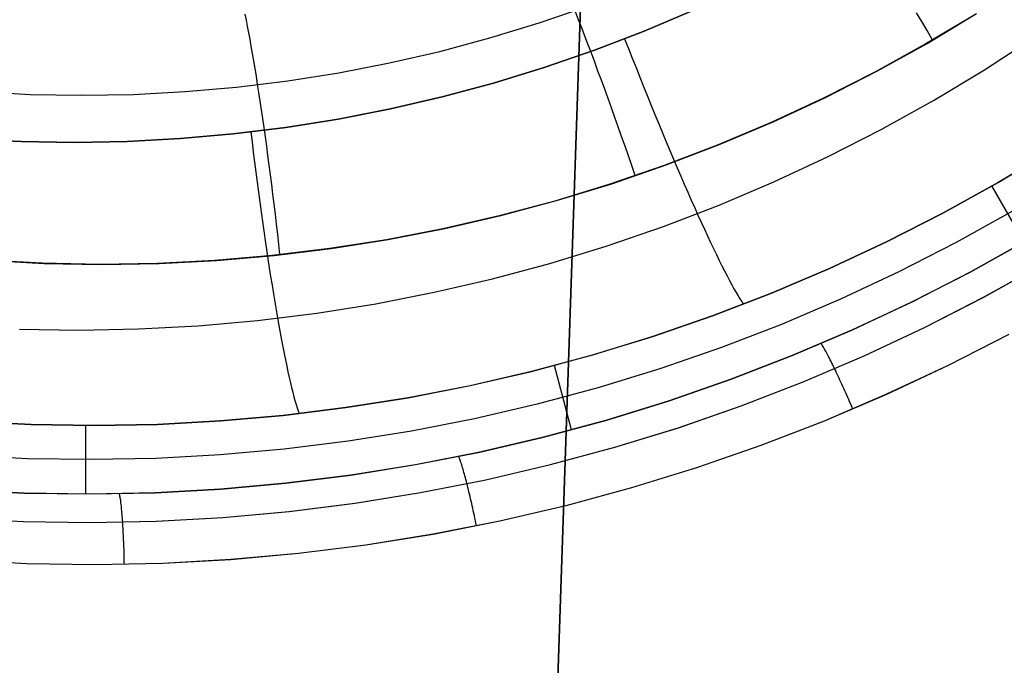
# Model space of a CAD drawing. Header units: millimetres. Extents: x -273 to 273, y -240 to 302.
# Tile 46 of 256: x -165.52 to -152.34, y -180.46 to -171.83. Entities that reach past the tile are written whole.
import ezdxf

# ---------------------------------------------------------------- set-up
doc = ezdxf.new("R2010")
doc.units = ezdxf.units.MM
doc.header["$MEASUREMENT"] = 0
doc.layers.add('IGES level 1', color=7, linetype='Continuous', true_color=0x3e413d)
doc.layers.add('IGES level 2', color=7, linetype='Continuous', true_color=0x008000)

msp = doc.modelspace()

# ---------------------------------------------------------------- linework, layer by layer
at = {"layer": 'IGES level 1'}
for p, q in [((-158.567, -171.869, 422.959), (-157.913, -171.644, 422.906)), ((-162.485, -171.833, 422.395), (-162.501, -171.755, 422.285)), ((-158.04, -171.828, 423.022), (-158.082, -171.722, 422.944)), ((-157.164, -171.981, 410.706), (-156.51, -171.703, 410.659)), ((-156.509, -171.703, 410.659), (-157.163, -171.98, 410.706)), ((-153.447, -171.853, 423.394), (-153.517, -171.733, 423.383)), ((-152.738, -171.76, 423.341), (-153.4, -172.156, 423.391)), ((-153.374, -172.143, 423.389), (-152.713, -171.746, 423.339)), ((-162.469, -171.915, 422.503), (-162.485, -171.833, 422.395)), ((-162.453, -172.001, 422.608), (-162.469, -171.915, 422.503)), ((-159.228, -172.071, 423.012), (-158.567, -171.869, 422.959)), ((-157.998, -171.936, 423.096), (-158.04, -171.828, 423.022)), ((-157.955, -172.047, 423.166), (-157.998, -171.936, 423.096)), ((-153.377, -171.973, 423.399), (-153.447, -171.853, 423.394)), ((-162.436, -172.089, 422.71), (-162.453, -172.001, 422.608)), ((-159.896, -172.25, 423.065), (-159.228, -172.071, 423.012)), ((-157.912, -172.161, 423.231), (-157.955, -172.047, 423.166)), ((-157.827, -172.235, 410.754), (-157.164, -171.981, 410.706)), ((-157.163, -171.98, 410.706), (-157.826, -172.235, 410.754)), ((-153.307, -172.093, 423.4), (-153.377, -171.973, 423.399)), ((-152.607, -172.495, 411.324), (-151.938, -172.06, 411.273)), ((-162.419, -172.182, 422.809), (-162.436, -172.089, 422.71)), ((-162.402, -172.278, 422.905), (-162.419, -172.182, 422.809)), ((-157.868, -172.276, 423.293), (-157.912, -172.161, 423.231)), ((-157.423, -172.082, 410.733), (-157.372, -172.21, 410.735)), ((-153.4, -172.156, 423.391), (-154.075, -172.529, 423.441)), ((-154.049, -172.516, 423.44), (-153.374, -172.143, 423.389)), ((-162.385, -172.377, 422.997), (-162.402, -172.278, 422.905)), ((-160.57, -172.405, 423.117), (-159.896, -172.25, 423.065)), ((-158.499, -172.467, 410.803), (-157.827, -172.235, 410.754)), ((-157.826, -172.235, 410.754), (-158.498, -172.467, 410.803)), ((-157.824, -172.393, 423.35), (-157.868, -172.276, 423.293)), ((-157.372, -172.21, 410.735), (-157.322, -172.339, 410.742)), ((-162.368, -172.479, 423.086), (-162.385, -172.377, 422.997)), ((-161.249, -172.537, 423.17), (-160.57, -172.405, 423.117)), ((-159.179, -172.675, 410.851), (-158.499, -172.467, 410.803)), ((-158.498, -172.467, 410.803), (-159.177, -172.675, 410.851)), ((-157.78, -172.513, 423.403), (-157.824, -172.393, 423.35)), ((-157.322, -172.339, 410.742), (-157.271, -172.467, 410.753)), ((-157.271, -172.467, 410.753), (-157.221, -172.594, 410.769)), ((-162.351, -172.584, 423.172), (-162.368, -172.479, 423.086)), ((-162.334, -172.691, 423.253), (-162.351, -172.584, 423.172)), ((-161.932, -172.645, 423.223), (-161.249, -172.537, 423.17)), ((-157.735, -172.634, 423.452), (-157.78, -172.513, 423.403)), ((-157.221, -172.594, 410.769), (-157.17, -172.721, 410.79)), ((-154.075, -172.529, 423.441), (-154.762, -172.878, 423.493)), ((-154.736, -172.866, 423.491), (-154.049, -172.516, 423.44)), ((-153.292, -172.906, 411.376), (-152.607, -172.495, 411.324)), ((-163.307, -172.789, 423.328), (-162.618, -172.729, 423.276)), ((-162.618, -172.729, 423.276), (-161.932, -172.645, 423.223)), ((-162.317, -172.802, 423.331), (-162.334, -172.691, 423.253)), ((-159.865, -172.859, 410.899), (-159.179, -172.675, 410.851)), ((-159.177, -172.675, 410.851), (-159.864, -172.859, 410.899)), ((-157.69, -172.757, 423.496), (-157.735, -172.634, 423.452)), ((-157.17, -172.721, 410.79), (-157.119, -172.847, 410.815)), ((-166.071, -172.788, 423.534), (-165.38, -172.825, 423.483)), ((-165.38, -172.825, 423.483), (-164.689, -172.837, 423.432)), ((-164.689, -172.837, 423.432), (-163.997, -172.825, 423.38)), ((-163.997, -172.825, 423.38), (-163.307, -172.789, 423.328)), ((-162.299, -172.915, 423.405), (-162.317, -172.802, 423.331)), ((-160.557, -173.019, 410.948), (-159.865, -172.859, 410.899)), ((-159.864, -172.859, 410.899), (-160.556, -173.019, 410.948)), ((-157.645, -172.881, 423.535), (-157.69, -172.757, 423.496)), ((-157.119, -172.847, 410.815), (-157.068, -172.972, 410.845)), ((-162.282, -173.031, 423.475), (-162.299, -172.915, 423.405)), ((-157.6, -173.006, 423.57), (-157.645, -172.881, 423.535)), ((-157.068, -172.972, 410.845), (-157.018, -173.096, 410.88)), ((-154.762, -172.878, 423.493), (-155.461, -173.202, 423.544)), ((-155.436, -173.192, 423.542), (-154.736, -172.866, 423.491)), ((-153.99, -173.293, 411.428), (-153.292, -172.906, 411.376)), ((-162.265, -173.149, 423.541), (-162.282, -173.031, 423.475)), ((-161.255, -173.155, 410.996), (-160.557, -173.019, 410.948)), ((-160.556, -173.019, 410.948), (-161.253, -173.155, 410.996)), ((-157.554, -173.133, 423.601), (-157.6, -173.006, 423.57)), ((-157.018, -173.096, 410.88), (-156.967, -173.219, 410.919)), ((-162.247, -173.269, 423.603), (-162.265, -173.149, 423.541)), ((-161.956, -173.267, 411.045), (-161.255, -173.155, 410.996)), ((-161.253, -173.155, 410.996), (-161.955, -173.267, 411.044)), ((-157.509, -173.261, 423.626), (-157.554, -173.133, 423.601)), ((-156.967, -173.219, 410.919), (-156.917, -173.34, 410.963)), ((-155.461, -173.202, 423.544), (-156.172, -173.502, 423.596)), ((-156.146, -173.493, 423.594), (-155.436, -173.192, 423.542)), ((-163.369, -173.417, 411.141), (-162.661, -173.354, 411.093)), ((-162.66, -173.354, 411.093), (-163.368, -173.417, 411.141)), ((-162.661, -173.354, 411.093), (-161.956, -173.267, 411.045)), ((-161.955, -173.267, 411.044), (-162.66, -173.354, 411.093)), ((-162.425, -173.327, 411.078), (-162.409, -173.462, 411.082)), ((-162.23, -173.392, 423.661), (-162.247, -173.269, 423.603)), ((-157.464, -173.389, 423.647), (-157.509, -173.261, 423.626)), ((-157.418, -173.518, 423.664), (-157.464, -173.389, 423.647)), ((-156.917, -173.34, 410.963), (-156.867, -173.459, 411.012)), ((-154.701, -173.656, 411.481), (-153.99, -173.293, 411.428)), ((-166.21, -173.42, 411.329), (-165.5, -173.457, 411.283)), ((-165.498, -173.457, 411.283), (-166.208, -173.42, 411.329)), ((-165.5, -173.457, 411.283), (-164.789, -173.468, 411.236)), ((-164.788, -173.468, 411.236), (-165.498, -173.457, 411.283)), ((-164.789, -173.468, 411.236), (-164.079, -173.455, 411.188)), ((-164.077, -173.455, 411.188), (-164.788, -173.468, 411.236)), ((-164.079, -173.455, 411.188), (-163.369, -173.417, 411.141)), ((-163.368, -173.417, 411.141), (-164.077, -173.455, 411.188)), ((-162.409, -173.462, 411.082), (-162.392, -173.597, 411.091)), ((-162.213, -173.516, 423.715), (-162.23, -173.392, 423.661)), ((-162.196, -173.642, 423.764), (-162.213, -173.516, 423.715)), ((-157.373, -173.648, 423.675), (-157.418, -173.518, 423.664)), ((-156.172, -173.502, 423.596), (-156.892, -173.778, 423.648)), ((-156.867, -173.459, 411.012), (-156.818, -173.577, 411.064)), ((-156.866, -173.769, 423.646), (-156.146, -173.493, 423.594)), ((-162.392, -173.597, 411.091), (-162.375, -173.732, 411.104)), ((-162.179, -173.77, 423.809), (-162.196, -173.642, 423.764)), ((-157.328, -173.778, 423.682), (-157.373, -173.648, 423.675)), ((-156.818, -173.577, 411.064), (-156.769, -173.693, 411.122)), ((-152.427, -174.004, 413.47), (-151.703, -173.569, 413.424)), ((-151.703, -173.57, 413.424), (-152.427, -174.005, 413.47)), ((-162.375, -173.732, 411.104), (-162.358, -173.866, 411.122)), ((-162.162, -173.899, 423.85), (-162.179, -173.77, 423.809)), ((-156.892, -173.778, 423.648), (-157.621, -174.027, 423.701)), ((-157.595, -174.02, 423.699), (-156.866, -173.769, 423.646)), ((-157.284, -173.909, 423.684), (-157.328, -173.778, 423.682)), ((-156.769, -173.693, 411.122), (-156.72, -173.806, 411.183)), ((-155.425, -173.993, 411.534), (-154.701, -173.656, 411.481)), ((-162.358, -173.866, 411.122), (-162.341, -174, 411.144)), ((-162.145, -174.029, 423.886), (-162.162, -173.899, 423.85)), ((-156.72, -173.806, 411.183), (-156.672, -173.918, 411.249)), ((-162.341, -174, 411.144), (-162.323, -174.132, 411.171)), ((-162.129, -174.161, 423.917), (-162.145, -174.029, 423.886)), ((-157.621, -174.027, 423.701), (-158.358, -174.252, 423.753)), ((-158.333, -174.245, 423.751), (-157.595, -174.02, 423.699)), ((-156.672, -173.918, 411.249), (-156.625, -174.027, 411.319)), ((-156.625, -174.027, 411.319), (-156.578, -174.134, 411.392)), ((-156.159, -174.305, 411.588), (-155.425, -173.993, 411.534)), ((-153.166, -174.414, 413.516), (-152.427, -174.004, 413.47)), ((-152.427, -174.005, 413.47), (-153.165, -174.414, 413.517)), ((-162.323, -174.132, 411.171), (-162.306, -174.264, 411.203)), ((-162.112, -174.294, 423.944), (-162.129, -174.161, 423.917)), ((-156.578, -174.134, 411.392), (-156.532, -174.239, 411.47)), ((-152.514, -174.049, 413.489), (-152.083, -174.799, 416.716)), ((-162.306, -174.264, 411.203), (-162.288, -174.394, 411.239)), ((-162.096, -174.427, 423.967), (-162.112, -174.294, 423.944)), ((-158.358, -174.252, 423.753), (-159.103, -174.45, 423.806)), ((-159.078, -174.444, 423.804), (-158.333, -174.245, 423.751)), ((-156.904, -174.591, 411.641), (-156.159, -174.305, 411.588)), ((-156.532, -174.239, 411.47), (-156.486, -174.341, 411.552)), ((-162.288, -174.394, 411.239), (-162.27, -174.523, 411.279)), ((-162.081, -174.562, 423.985), (-162.096, -174.427, 423.967)), ((-159.83, -174.617, 423.857), (-159.078, -174.444, 423.804)), ((-156.486, -174.341, 411.552), (-156.442, -174.439, 411.638)), ((-156.442, -174.439, 411.638), (-156.398, -174.536, 411.727)), ((-153.165, -174.414, 413.517), (-153.918, -174.798, 413.564)), ((-153.918, -174.797, 413.563), (-153.166, -174.414, 413.516)), ((-152.235, -174.389, 415.068), (-152.987, -174.807, 415.122)), ((-162.27, -174.523, 411.279), (-162.252, -174.651, 411.324)), ((-162.065, -174.696, 423.998), (-162.081, -174.562, 423.985)), ((-159.103, -174.45, 423.806), (-159.854, -174.622, 423.858)), ((-156.398, -174.536, 411.727), (-156.355, -174.629, 411.82)), ((-162.252, -174.651, 411.324), (-162.233, -174.777, 411.373)), ((-162.05, -174.832, 424.007), (-162.065, -174.696, 423.998)), ((-159.854, -174.622, 423.858), (-160.611, -174.768, 423.911)), ((-160.587, -174.764, 423.909), (-159.83, -174.617, 423.857)), ((-157.659, -174.851, 411.695), (-156.904, -174.591, 411.641)), ((-156.355, -174.629, 411.82), (-156.314, -174.718, 411.916)), ((-162.233, -174.777, 411.373), (-162.215, -174.901, 411.427)), ((-162.035, -174.967, 424.011), (-162.05, -174.832, 424.007)), ((-160.611, -174.768, 423.911), (-161.373, -174.888, 423.964)), ((-161.349, -174.884, 423.962), (-160.587, -174.764, 423.909)), ((-156.314, -174.718, 411.916), (-156.273, -174.805, 412.016)), ((-156.273, -174.805, 412.016), (-156.233, -174.888, 412.118)), ((-154.683, -175.154, 413.611), (-153.918, -174.797, 413.563)), ((-153.918, -174.798, 413.564), (-154.683, -175.155, 413.611)), ((-152.987, -174.807, 415.122), (-153.754, -175.199, 415.175)), ((-152.801, -175.202, 416.75), (-152.036, -174.775, 416.69)), ((-152.035, -174.776, 416.691), (-152.801, -175.202, 416.75)), ((-162.215, -174.901, 411.427), (-162.197, -175.023, 411.485)), ((-161.373, -174.888, 423.964), (-162.138, -174.981, 424.016)), ((-162.114, -174.978, 424.014), (-161.349, -174.884, 423.962)), ((-158.422, -175.085, 411.75), (-157.659, -174.851, 411.695)), ((-156.233, -174.888, 412.118), (-156.195, -174.968, 412.224)), ((-156.195, -174.968, 412.224), (-156.157, -175.045, 412.333)), ((-165.217, -175.084, 424.223), (-165.987, -175.043, 424.274)), ((-165.966, -175.044, 424.272), (-165.196, -175.085, 424.221)), ((-164.447, -175.099, 424.172), (-165.217, -175.084, 424.223)), ((-165.196, -175.085, 424.221), (-164.424, -175.098, 424.17)), ((-163.676, -175.086, 424.12), (-164.447, -175.099, 424.172)), ((-164.424, -175.098, 424.17), (-163.653, -175.085, 424.119)), ((-162.906, -175.047, 424.068), (-163.676, -175.086, 424.12)), ((-163.653, -175.085, 424.119), (-162.883, -175.045, 424.067)), ((-162.138, -174.981, 424.016), (-162.906, -175.047, 424.068)), ((-162.883, -175.045, 424.067), (-162.114, -174.978, 424.014)), ((-162.197, -175.023, 411.485), (-162.178, -175.143, 411.547)), ((-159.193, -175.292, 411.804), (-158.422, -175.085, 411.75)), ((-156.157, -175.045, 412.333), (-156.121, -175.117, 412.445)), ((-152.619, -175.536, 417.302), (-151.842, -175.103, 417.242)), ((-152.618, -175.536, 417.302), (-151.841, -175.103, 417.243)), ((-162.178, -175.143, 411.547), (-162.16, -175.261, 411.613)), ((-156.121, -175.117, 412.445), (-156.086, -175.186, 412.56)), ((-156.086, -175.186, 412.56), (-156.053, -175.251, 412.677)), ((-155.46, -175.484, 413.658), (-154.683, -175.154, 413.611)), ((-154.683, -175.155, 413.611), (-155.46, -175.485, 413.659)), ((-153.754, -175.199, 415.175), (-154.533, -175.563, 415.23)), ((-153.581, -175.601, 416.81), (-152.801, -175.202, 416.75)), ((-152.801, -175.202, 416.75), (-153.581, -175.602, 416.81)), ((-162.16, -175.261, 411.613), (-162.141, -175.377, 411.683)), ((-159.971, -175.472, 411.858), (-159.193, -175.292, 411.804)), ((-156.053, -175.251, 412.677), (-156.02, -175.313, 412.796)), ((-156.02, -175.313, 412.796), (-155.989, -175.37, 412.918)), ((-162.141, -175.377, 411.683), (-162.123, -175.49, 411.757)), ((-162.123, -175.49, 411.757), (-162.105, -175.601, 411.835)), ((-160.754, -175.625, 411.913), (-159.971, -175.472, 411.858)), ((-156.248, -175.787, 413.706), (-155.46, -175.484, 413.658)), ((-155.46, -175.485, 413.659), (-156.248, -175.788, 413.707)), ((-155.989, -175.37, 412.918), (-155.96, -175.423, 413.042)), ((-155.96, -175.423, 413.042), (-155.932, -175.473, 413.168)), ((-155.932, -175.473, 413.168), (-155.905, -175.518, 413.296)), ((-162.105, -175.601, 411.835), (-162.086, -175.708, 411.916)), ((-161.542, -175.75, 411.967), (-160.754, -175.625, 411.913)), ((-155.905, -175.518, 413.296), (-155.88, -175.559, 413.426)), ((-155.88, -175.559, 413.426), (-155.857, -175.595, 413.557)), ((-155.857, -175.595, 413.557), (-155.835, -175.628, 413.689)), ((-154.533, -175.563, 415.23), (-155.324, -175.9, 415.284)), ((-154.375, -175.974, 416.87), (-153.581, -175.601, 416.81)), ((-153.581, -175.602, 416.81), (-154.375, -175.974, 416.87)), ((-153.411, -175.942, 417.362), (-152.619, -175.536, 417.302)), ((-153.41, -175.942, 417.362), (-152.618, -175.536, 417.302)), ((-162.335, -175.848, 412.021), (-161.542, -175.75, 411.967)), ((-162.086, -175.708, 411.916), (-162.068, -175.813, 412.002)), ((-163.13, -175.919, 412.075), (-162.335, -175.848, 412.021)), ((-162.068, -175.813, 412.002), (-162.05, -175.915, 412.09)), ((-157.047, -176.062, 413.754), (-156.248, -175.787, 413.706)), ((-156.248, -175.788, 413.707), (-157.046, -176.063, 413.755)), ((-165.523, -175.963, 412.234), (-164.725, -175.976, 412.181)), ((-164.725, -175.976, 412.181), (-163.927, -175.961, 412.128)), ((-163.927, -175.961, 412.128), (-163.13, -175.919, 412.075)), ((-162.05, -175.915, 412.09), (-162.032, -176.014, 412.183)), ((-162.032, -176.014, 412.183), (-162.014, -176.11, 412.279)), ((-155.324, -175.9, 415.284), (-156.127, -176.209, 415.339)), ((-155.181, -176.318, 416.931), (-154.375, -175.974, 416.87)), ((-154.375, -175.974, 416.87), (-155.18, -176.318, 416.931)), ((-154.216, -176.32, 417.422), (-153.41, -175.942, 417.362)), ((-154.216, -176.32, 417.422), (-153.411, -175.942, 417.362)), ((-162.014, -176.11, 412.279), (-161.997, -176.202, 412.377)), ((-157.854, -176.309, 413.803), (-157.047, -176.062, 413.754)), ((-157.046, -176.063, 413.755), (-157.854, -176.31, 413.803)), ((-154.791, -176.161, 416.95), (-154.797, -176.153, 416.917)), ((-152.283, -176.034, 417.488), (-153.093, -176.449, 417.548)), ((-152.283, -176.035, 417.488), (-153.093, -176.45, 417.548)), ((-161.997, -176.202, 412.377), (-161.979, -176.291, 412.48)), ((-156.127, -176.209, 415.339), (-156.94, -176.491, 415.395)), ((-154.785, -176.17, 416.982), (-154.791, -176.161, 416.95)), ((-154.778, -176.18, 417.014), (-154.785, -176.17, 416.982)), ((-154.772, -176.191, 417.046), (-154.778, -176.18, 417.014)), ((-154.764, -176.203, 417.077), (-154.772, -176.191, 417.046)), ((-154.757, -176.216, 417.108), (-154.764, -176.203, 417.077)), ((-154.749, -176.23, 417.138), (-154.757, -176.216, 417.108)), ((-154.74, -176.244, 417.167), (-154.749, -176.23, 417.138)), ((-154.732, -176.26, 417.196), (-154.74, -176.244, 417.167)), ((-154.722, -176.277, 417.225), (-154.732, -176.26, 417.196)), ((-154.713, -176.294, 417.252), (-154.722, -176.277, 417.225)), ((-161.979, -176.291, 412.48), (-161.962, -176.376, 412.585)), ((-161.962, -176.376, 412.585), (-161.945, -176.458, 412.693)), ((-158.669, -176.529, 413.851), (-157.854, -176.309, 413.803)), ((-157.854, -176.31, 413.803), (-158.669, -176.529, 413.852)), ((-155.998, -176.634, 416.992), (-155.181, -176.318, 416.931)), ((-155.18, -176.318, 416.931), (-155.998, -176.634, 416.992)), ((-155.035, -176.669, 417.483), (-154.216, -176.32, 417.422)), ((-155.034, -176.669, 417.483), (-154.216, -176.32, 417.422)), ((-154.703, -176.313, 417.279), (-154.713, -176.294, 417.252)), ((-154.693, -176.332, 417.306), (-154.703, -176.313, 417.279)), ((-154.683, -176.352, 417.331), (-154.693, -176.332, 417.306)), ((-154.672, -176.373, 417.356), (-154.683, -176.352, 417.331)), ((-154.661, -176.395, 417.38), (-154.672, -176.373, 417.356)), ((-154.65, -176.417, 417.403), (-154.661, -176.395, 417.38)), ((-154.639, -176.441, 417.425), (-154.65, -176.417, 417.403)), ((-161.945, -176.458, 412.693), (-161.928, -176.536, 412.803)), ((-161.928, -176.536, 412.803), (-161.912, -176.61, 412.917)), ((-158.669, -176.529, 413.852), (-159.492, -176.72, 413.9)), ((-159.492, -176.719, 413.899), (-158.669, -176.529, 413.851)), ((-158.367, -176.448, 413.838), (-158.138, -177.307, 417.158)), ((-156.94, -176.491, 415.395), (-157.762, -176.743, 415.45)), ((-154.627, -176.464, 417.447), (-154.639, -176.441, 417.425)), ((-154.615, -176.489, 417.467), (-154.627, -176.464, 417.447)), ((-154.603, -176.514, 417.486), (-154.615, -176.489, 417.467)), ((-154.591, -176.539, 417.504), (-154.603, -176.514, 417.486)), ((-154.579, -176.565, 417.521), (-154.591, -176.539, 417.504)), ((-153.093, -176.449, 417.548), (-153.917, -176.835, 417.608)), ((-153.093, -176.45, 417.548), (-153.917, -176.836, 417.608)), ((-161.912, -176.61, 412.917), (-161.896, -176.68, 413.033)), ((-161.896, -176.68, 413.033), (-161.88, -176.746, 413.151)), ((-156.826, -176.921, 417.053), (-155.998, -176.634, 416.992)), ((-155.998, -176.634, 416.992), (-156.826, -176.921, 417.053)), ((-155.865, -176.99, 417.544), (-155.035, -176.669, 417.483)), ((-155.864, -176.99, 417.544), (-155.034, -176.669, 417.483)), ((-154.567, -176.591, 417.537), (-154.579, -176.565, 417.521)), ((-154.554, -176.618, 417.553), (-154.567, -176.591, 417.537)), ((-154.542, -176.645, 417.567), (-154.554, -176.618, 417.553)), ((-154.529, -176.673, 417.58), (-154.542, -176.645, 417.567)), ((-154.516, -176.701, 417.592), (-154.529, -176.673, 417.58)), ((-161.88, -176.746, 413.151), (-161.865, -176.809, 413.271)), ((-161.865, -176.809, 413.271), (-161.849, -176.867, 413.394)), ((-160.321, -176.881, 413.948), (-159.492, -176.719, 413.899)), ((-159.492, -176.72, 413.9), (-160.32, -176.882, 413.948)), ((-157.762, -176.743, 415.45), (-158.593, -176.967, 415.505)), ((-154.503, -176.73, 417.603), (-154.516, -176.701, 417.592)), ((-154.49, -176.759, 417.614), (-154.503, -176.73, 417.603)), ((-154.477, -176.788, 417.623), (-154.49, -176.759, 417.614)), ((-154.464, -176.817, 417.631), (-154.477, -176.788, 417.623)), ((-161.849, -176.867, 413.394), (-161.835, -176.92, 413.519)), ((-161.835, -176.92, 413.519), (-161.82, -176.97, 413.645)), ((-161.154, -177.014, 413.996), (-160.321, -176.881, 413.948)), ((-160.32, -176.882, 413.948), (-161.154, -177.014, 413.997)), ((-157.663, -177.179, 417.115), (-156.826, -176.921, 417.053)), ((-156.826, -176.921, 417.053), (-157.663, -177.18, 417.115)), ((-153.917, -176.835, 417.608), (-154.754, -177.193, 417.669)), ((-153.917, -176.836, 417.608), (-154.753, -177.193, 417.669)), ((-154.451, -176.847, 417.638), (-154.464, -176.817, 417.631)), ((-154.438, -176.877, 417.643), (-154.451, -176.847, 417.638)), ((-154.425, -176.907, 417.648), (-154.438, -176.877, 417.643)), ((-154.412, -176.937, 417.652), (-154.425, -176.907, 417.648)), ((-154.398, -176.968, 417.654), (-154.412, -176.937, 417.652)), ((-161.154, -177.014, 413.997), (-161.992, -177.118, 414.045)), ((-161.992, -177.117, 414.044), (-161.154, -177.014, 413.996)), ((-161.82, -176.97, 413.645), (-161.806, -177.015, 413.773)), ((-161.806, -177.015, 413.773), (-161.793, -177.056, 413.902)), ((-161.793, -177.056, 413.902), (-161.78, -177.092, 414.033)), ((-158.593, -176.967, 415.505), (-159.431, -177.162, 415.561)), ((-156.705, -177.282, 417.605), (-155.865, -176.99, 417.544)), ((-156.704, -177.282, 417.606), (-155.864, -176.99, 417.544)), ((-154.385, -176.998, 417.656), (-154.398, -176.968, 417.654)), ((-154.372, -177.029, 417.656), (-154.385, -176.998, 417.656)), ((-166.208, -177.196, 414.28), (-165.365, -177.239, 414.234)), ((-165.365, -177.24, 414.235), (-166.208, -177.197, 414.281)), ((-162.833, -177.192, 414.093), (-163.676, -177.238, 414.14)), ((-163.676, -177.237, 414.14), (-162.833, -177.192, 414.092)), ((-162.833, -177.192, 414.092), (-161.992, -177.117, 414.044)), ((-161.992, -177.118, 414.045), (-162.833, -177.192, 414.093)), ((-159.431, -177.162, 415.561), (-160.275, -177.327, 415.616)), ((-158.509, -177.408, 417.177), (-157.663, -177.179, 417.115)), ((-157.663, -177.18, 417.115), (-158.509, -177.408, 417.177)), ((-154.753, -177.193, 417.669), (-155.602, -177.521, 417.73)), ((-154.754, -177.193, 417.669), (-155.602, -177.521, 417.73)), ((-165.365, -177.239, 414.234), (-164.521, -177.253, 414.187)), ((-164.521, -177.253, 414.188), (-165.365, -177.24, 414.235)), ((-164.639, -177.253, 414.194), (-164.639, -178.169, 417.611)), ((-164.521, -177.253, 414.187), (-163.676, -177.237, 414.14)), ((-163.676, -177.238, 414.14), (-164.521, -177.253, 414.188)), ((-160.275, -177.327, 415.616), (-161.124, -177.463, 415.672)), ((-157.555, -177.544, 417.667), (-156.704, -177.282, 417.606)), ((-157.555, -177.544, 417.667), (-156.705, -177.282, 417.605)), ((-161.124, -177.463, 415.672), (-161.978, -177.57, 415.727)), ((-159.362, -177.607, 417.239), (-158.509, -177.408, 417.177)), ((-158.509, -177.408, 417.177), (-159.362, -177.607, 417.239)), ((-161.978, -177.57, 415.727), (-162.834, -177.646, 415.782)), ((-158.414, -177.776, 417.729), (-157.555, -177.544, 417.667)), ((-158.413, -177.776, 417.729), (-157.555, -177.544, 417.667)), ((-155.602, -177.521, 417.73), (-156.462, -177.819, 417.791)), ((-155.602, -177.521, 417.73), (-156.461, -177.819, 417.791)), ((-165.414, -177.696, 415.945), (-166.273, -177.653, 415.999)), ((-164.553, -177.709, 415.891), (-165.414, -177.696, 415.945)), ((-163.693, -177.693, 415.837), (-164.553, -177.709, 415.891)), ((-162.834, -177.646, 415.782), (-163.693, -177.693, 415.837)), ((-160.222, -177.776, 417.301), (-159.362, -177.607, 417.239)), ((-159.362, -177.607, 417.239), (-160.222, -177.777, 417.301)), ((-159.641, -177.671, 417.297), (-159.645, -177.663, 417.265)), ((-159.637, -177.681, 417.33), (-159.641, -177.671, 417.297)), ((-159.632, -177.692, 417.362), (-159.637, -177.681, 417.33)), ((-159.628, -177.704, 417.393), (-159.632, -177.692, 417.362)), ((-159.623, -177.717, 417.425), (-159.628, -177.704, 417.393)), ((-159.618, -177.731, 417.455), (-159.623, -177.717, 417.425)), ((-159.613, -177.747, 417.485), (-159.618, -177.731, 417.455)), ((-161.087, -177.915, 417.362), (-160.222, -177.776, 417.301)), ((-160.222, -177.777, 417.301), (-161.087, -177.916, 417.362)), ((-159.608, -177.763, 417.515), (-159.613, -177.747, 417.485)), ((-159.602, -177.78, 417.544), (-159.608, -177.763, 417.515)), ((-159.597, -177.798, 417.572), (-159.602, -177.78, 417.544)), ((-159.591, -177.817, 417.6), (-159.597, -177.798, 417.572)), ((-159.585, -177.837, 417.627), (-159.591, -177.817, 417.6)), ((-159.579, -177.858, 417.653), (-159.585, -177.837, 417.627)), ((-159.573, -177.88, 417.679), (-159.579, -177.858, 417.653)), ((-159.281, -177.978, 417.791), (-158.414, -177.776, 417.729)), ((-159.28, -177.978, 417.791), (-158.413, -177.776, 417.729)), ((-156.461, -177.819, 417.791), (-157.331, -178.088, 417.853)), ((-156.462, -177.819, 417.791), (-157.331, -178.087, 417.853)), ((-161.956, -178.024, 417.424), (-161.087, -177.915, 417.362)), ((-161.087, -177.916, 417.362), (-161.956, -178.025, 417.424)), ((-160.154, -178.15, 417.853), (-159.281, -177.978, 417.791)), ((-160.153, -178.15, 417.853), (-159.28, -177.978, 417.791)), ((-159.567, -177.903, 417.703), (-159.573, -177.88, 417.679)), ((-159.56, -177.926, 417.727), (-159.567, -177.903, 417.703)), ((-159.554, -177.95, 417.75), (-159.56, -177.926, 417.727)), ((-159.547, -177.975, 417.773), (-159.554, -177.95, 417.75)), ((-159.541, -178.001, 417.794), (-159.547, -177.975, 417.773)), ((-159.534, -178.028, 417.814), (-159.541, -178.001, 417.794)), ((-166.332, -178.112, 417.727), (-165.457, -178.155, 417.668)), ((-165.457, -178.156, 417.668), (-166.332, -178.112, 417.728)), ((-163.704, -178.151, 417.547), (-162.829, -178.103, 417.485)), ((-162.829, -178.103, 417.486), (-163.704, -178.151, 417.547)), ((-162.829, -178.103, 417.485), (-161.956, -178.024, 417.424)), ((-161.956, -178.025, 417.424), (-162.829, -178.103, 417.486)), ((-159.527, -178.055, 417.834), (-159.534, -178.028, 417.815)), ((-159.52, -178.083, 417.853), (-159.527, -178.055, 417.834)), ((-159.513, -178.112, 417.87), (-159.52, -178.083, 417.853)), ((-159.506, -178.141, 417.887), (-159.513, -178.112, 417.87)), ((-157.331, -178.087, 417.853), (-158.209, -178.325, 417.915)), ((-157.331, -178.088, 417.853), (-158.209, -178.325, 417.915)), ((-165.457, -178.155, 417.668), (-164.58, -178.168, 417.607)), ((-164.58, -178.169, 417.607), (-165.457, -178.156, 417.668)), ((-164.58, -178.168, 417.607), (-163.704, -178.151, 417.547)), ((-163.704, -178.151, 417.547), (-164.58, -178.169, 417.607)), ((-164.181, -178.174, 417.613), (-164.183, -178.165, 417.58)), ((-164.179, -178.184, 417.645), (-164.181, -178.174, 417.613)), ((-164.176, -178.196, 417.677), (-164.179, -178.184, 417.645)), ((-164.174, -178.209, 417.709), (-164.176, -178.196, 417.677)), ((-164.172, -178.222, 417.74), (-164.174, -178.209, 417.709)), ((-164.17, -178.237, 417.771), (-164.172, -178.222, 417.74)), ((-164.167, -178.253, 417.801), (-164.17, -178.237, 417.771)), ((-164.165, -178.27, 417.83), (-164.167, -178.253, 417.801)), ((-161.032, -178.292, 417.915), (-160.154, -178.15, 417.853)), ((-161.031, -178.292, 417.915), (-160.153, -178.15, 417.853)), ((-159.499, -178.171, 417.903), (-159.506, -178.141, 417.887)), ((-159.492, -178.201, 417.917), (-159.499, -178.171, 417.903)), ((-159.484, -178.232, 417.931), (-159.492, -178.201, 417.917)), ((-159.477, -178.263, 417.943), (-159.484, -178.232, 417.931)), ((-159.47, -178.295, 417.954), (-159.477, -178.263, 417.943)), ((-164.163, -178.288, 417.859), (-164.165, -178.27, 417.83)), ((-164.16, -178.307, 417.888), (-164.163, -178.288, 417.859)), ((-164.158, -178.326, 417.916), (-164.16, -178.307, 417.888)), ((-164.156, -178.347, 417.943), (-164.158, -178.326, 417.916)), ((-164.154, -178.369, 417.969), (-164.156, -178.347, 417.943)), ((-164.152, -178.391, 417.994), (-164.154, -178.369, 417.969)), ((-164.15, -178.415, 418.019), (-164.152, -178.391, 417.994)), ((-161.915, -178.402, 417.976), (-161.032, -178.292, 417.915)), ((-161.914, -178.402, 417.976), (-161.031, -178.292, 417.915)), ((-159.463, -178.327, 417.964), (-159.47, -178.295, 417.954)), ((-159.456, -178.359, 417.973), (-159.463, -178.327, 417.964)), ((-159.449, -178.392, 417.981), (-159.456, -178.359, 417.973)), ((-159.441, -178.425, 417.988), (-159.449, -178.392, 417.981)), ((-158.209, -178.325, 417.915), (-159.095, -178.532, 417.977)), ((-158.209, -178.325, 417.915), (-159.095, -178.531, 417.977)), ((-166.358, -178.491, 418.28), (-165.469, -178.536, 418.22)), ((-166.357, -178.491, 418.28), (-165.468, -178.536, 418.22)), ((-164.148, -178.439, 418.043), (-164.15, -178.415, 418.019)), ((-164.146, -178.464, 418.066), (-164.148, -178.439, 418.043)), ((-164.144, -178.49, 418.088), (-164.146, -178.464, 418.066)), ((-164.142, -178.516, 418.11), (-164.144, -178.49, 418.088)), ((-164.14, -178.544, 418.13), (-164.142, -178.516, 418.11)), ((-163.69, -178.531, 418.099), (-162.801, -178.482, 418.038)), ((-163.689, -178.531, 418.099), (-162.8, -178.482, 418.038)), ((-162.801, -178.482, 418.038), (-161.915, -178.402, 417.976)), ((-162.8, -178.482, 418.038), (-161.914, -178.402, 417.976)), ((-159.434, -178.458, 417.993), (-159.441, -178.425, 417.988)), ((-159.427, -178.492, 417.998), (-159.434, -178.458, 417.993)), ((-159.42, -178.525, 418.001), (-159.427, -178.492, 417.998)), ((-159.413, -178.559, 418.003), (-159.42, -178.525, 418.001)), ((-165.469, -178.536, 418.22), (-164.579, -178.549, 418.16)), ((-165.468, -178.536, 418.22), (-164.578, -178.549, 418.16)), ((-164.579, -178.549, 418.16), (-163.69, -178.531, 418.099)), ((-164.578, -178.549, 418.16), (-163.689, -178.531, 418.099)), ((-164.138, -178.571, 418.149), (-164.14, -178.544, 418.13)), ((-164.136, -178.6, 418.168), (-164.138, -178.571, 418.149)), ((-164.135, -178.629, 418.185), (-164.136, -178.6, 418.168)), ((-164.133, -178.658, 418.201), (-164.135, -178.629, 418.185)), ((-164.132, -178.688, 418.217), (-164.133, -178.658, 418.201)), ((-159.095, -178.531, 417.977), (-159.987, -178.707, 418.038)), ((-159.095, -178.532, 417.977), (-159.987, -178.708, 418.038)), ((-159.406, -178.592, 418.004), (-159.413, -178.559, 418.003)), ((-164.13, -178.718, 418.231), (-164.132, -178.688, 418.217)), ((-164.129, -178.749, 418.244), (-164.13, -178.718, 418.231)), ((-164.127, -178.781, 418.257), (-164.129, -178.749, 418.244)), ((-164.126, -178.813, 418.268), (-164.127, -178.781, 418.257)), ((-159.987, -178.707, 418.038), (-160.885, -178.852, 418.1)), ((-159.987, -178.708, 418.038), (-160.885, -178.852, 418.1)), ((-164.125, -178.845, 418.278), (-164.126, -178.813, 418.268)), ((-164.123, -178.877, 418.287), (-164.125, -178.845, 418.278)), ((-164.122, -178.91, 418.295), (-164.123, -178.877, 418.287)), ((-164.121, -178.943, 418.302), (-164.122, -178.91, 418.295)), ((-160.885, -178.852, 418.1), (-161.788, -178.965, 418.162)), ((-160.885, -178.852, 418.1), (-161.788, -178.965, 418.162)), ((-165.422, -179.101, 418.405), (-166.33, -179.056, 418.465)), ((-164.12, -178.976, 418.307), (-164.121, -178.943, 418.302)), ((-164.119, -179.009, 418.312), (-164.12, -178.976, 418.307)), ((-164.118, -179.043, 418.316), (-164.119, -179.009, 418.312)), ((-164.118, -179.077, 418.318), (-164.118, -179.043, 418.316)), ((-162.694, -179.046, 418.223), (-163.603, -179.096, 418.284)), ((-162.694, -179.047, 418.223), (-163.602, -179.097, 418.284)), ((-161.788, -178.965, 418.162), (-162.694, -179.047, 418.223)), ((-161.788, -178.965, 418.162), (-162.694, -179.046, 418.223)), ((-165.422, -179.101, 418.405), (-166.33, -179.056, 418.465)), ((-164.512, -179.115, 418.345), (-165.422, -179.101, 418.405)), ((-164.512, -179.114, 418.345), (-165.422, -179.101, 418.405)), ((-163.603, -179.096, 418.284), (-164.512, -179.114, 418.345)), ((-163.602, -179.097, 418.284), (-164.512, -179.115, 418.345)), ((-164.117, -179.11, 418.319), (-164.118, -179.077, 418.318))]:
    msp.add_line(p, q, dxfattribs=at)
at = {"layer": 'IGES level 2', "color": 31, "true_color": 0xfabe47}
for p, q in [((-158.781, -194.458, 478.265), (-157.803, -165.406, 478.442)), ((-157.803, -165.406, 478.442), (-158.781, -194.458, 478.265))]:
    msp.add_line(p, q, dxfattribs=at)

doc.saveas('drawing.dxf')
